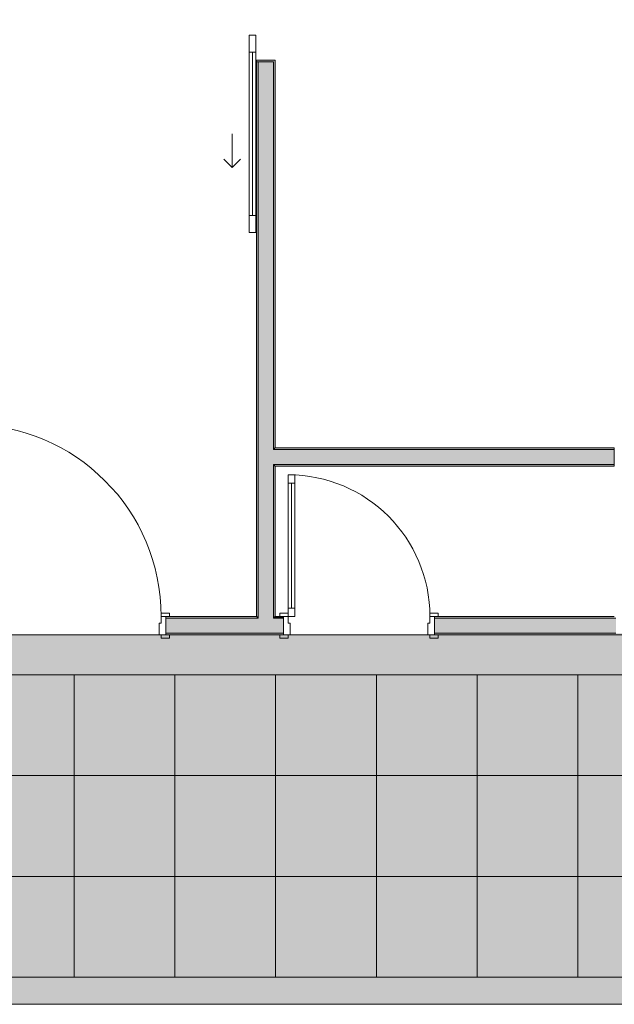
# Model space of a CAD drawing. Header units: millimetres. Extents: x -40968 to 13979, y -19284 to 4746.
# Tile 4 of 106: x -25293 to -21753, y -19284 to -13419. Entities that reach past the tile are written whole.
import ezdxf

# ---------------------------------------------------------------- set-up
doc = ezdxf.new("R2010")
doc.units = ezdxf.units.MM
doc.header["$MEASUREMENT"] = 0
for name, color, linetype in [('07_CR_Cel Ras pladur', 7, 'Continuous'), ('12_FAÇ_Façana', 7, 'Continuous'), ('Nuevo_07_CR_Cel Ras armstrong', 7, 'Continuous'), ('Puertas Archicad', 7, 'Continuous')]:
    doc.layers.add(name, color=color, linetype=linetype)
for name, color, linetype, lineweight, true_color in [('07_CR_Cel Ras pladur_Pluma_Nº__102', 7, 'Continuous', 5, 0xcccccc), ('12_FAÇ_Façana_Pluma_Nº__102', 7, 'Continuous', 5, 0xcccccc), ('12_FAÇ_Façana_Pluma_Nº__176', 7, 'Continuous', 15, 0x93a0c6), ('Nuevo_07_CR_Cel Ras armstrong_Pluma_Nº__166', 7, 'Continuous', 13, 0x97cbff), ('Puertas Archicad_Pluma_Nº__3', 7, 'Continuous', 5, 0xa4a4a4)]:
    doc.layers.add(name, color=color, linetype=linetype, lineweight=lineweight, true_color=true_color)
for name, color, linetype, lineweight in [('12_FAÇ_Façana_Pluma_Nº__1', 7, 'Continuous', 5), ('12_FAÇ_Façana_Pluma_Nº__7', 7, 'Continuous', 5), ('Nuevo_07_CR_Cel Ras armstrong_Pluma_Nº__20', 1, 'Continuous', 5), ('Puertas Archicad_Pluma_Nº__1', 7, 'Continuous', 5), ('Puertas Archicad_Pluma_Nº__7', 7, 'Continuous', 5)]:
    doc.layers.add(name, color=color, linetype=linetype, lineweight=lineweight)
pattern_1 = [(0, (0, 0), (0, 779.42), [48.75, -401.25]), (0, (225, 389.7), (0, 779.42), [48.75, -401.25]), (60, (0, 0), (-675, 389.7), [48.75, -401.25]), (60, (450, 0), (-675, 389.7), [48.75, -401.25]), (120, (48.75, 0), (675, 389.7), [48.75, -401.25]), (120, (498.75, 0), (675, 389.7), [48.75, -401.25]), (0, (0, 75), (0, 150), [0, -150, 0, -225]), (45, (75, 75), (-106.066, 106.066), [0, -112.5, 0, -187.5])]

# ---------------------------------------------------------------- blocks, each defined once
blk = doc.blocks.new('Forjado_272_2', base_point=(-27767.9, -19284))
at = {"layer": '07_CR_Cel Ras pladur_Pluma_Nº__102', "linetype": 'Continuous', "lineweight": 0, "true_color": 0x333333}
h = blk.add_hatch(color=250, dxfattribs=at)
h.paths.add_polyline_path([(-27767.9, -19284), (12128.9, -19284), (12128.9, -17084), (-27767.9, -17084)])
h.paths.add_polyline_path([(11630.3, -17322), (11630.3, -19122), (-27369.7, -19122), (-27369.7, -17322)], flags=0)
at = {"layer": '07_CR_Cel Ras pladur_Pluma_Nº__102', "color": 254, "linetype": 'Continuous', "lineweight": 5, "true_color": 0xcccccc, "flags": 128}
for points in [[(-27767.9, -19284), (12128.9, -19284), (12128.9, -17084), (-27767.9, -17084)], [(11630.3, -17322), (-27369.7, -17322), (-27369.7, -19122), (11630.3, -19122)]]:
    blk.add_lwpolyline(points, close=True, dxfattribs=at)
blk = doc.blocks.new('Puerta 27')
at = {"layer": 'Puertas Archicad_Pluma_Nº__1', "color": 7, "linetype": 'Continuous', "lineweight": 5}
for p, q in [((532, 1094), (532, 1144)), ((532, 1144), (572, 1144)), ((572, 1144), (572, 1094)), ((572, 1094), (532, 1094)), ((552, 1094), (552, 50)), ((-622, 0), (-622, 19)), ((-622, 19), (-572, 19)), ((-572, 0), (-622, 0)), ((-572, 0), (-600, 0)), ((-600, 0), (-600, -110)), ((-572, 19), (-572, 0)), ((-572, -40), (-572, 0)), ((532, 0), (532, 50)), ((532, 50), (572, 50)), ((572, 0), (532, 0)), ((572, 50), (572, 0)), ((572, 19), (622, 19)), ((572, 0), (572, 19)), ((622, 0), (572, 0)), ((600, 0), (572, 0)), ((572, 0), (572, -40)), ((600, -110), (600, 0)), ((622, 19), (622, 0)), ((-560, -40), (-572, -40)), ((-560, -110), (-560, -40)), ((572, -40), (560, -40)), ((560, -40), (560, -110)), ((-622, -129), (-622, -110)), ((-622, -110), (-572, -110)), ((-600, -110), (-560, -110)), ((-572, -110), (-572, -129)), ((560, -110), (600, -110)), ((572, -110), (622, -110)), ((572, -129), (572, -110)), ((622, -110), (622, -129)), ((-572, -129), (-622, -129)), ((622, -129), (572, -129))]:
    blk.add_line(p, q, dxfattribs=at)
at = {"layer": 'Puertas Archicad_Pluma_Nº__1', "color": 7, "linetype": 'Continuous', "lineweight": 5, "flags": 128}
for points in [[(552, 1094), (552, 50), (532, 50), (532, 1094)], [(572, 1094), (572, 50), (552, 50), (552, 1094)]]:
    blk.add_lwpolyline(points, close=True, dxfattribs=at)
at = {"layer": 'Puertas Archicad_Pluma_Nº__3', "color": 253, "linetype": 'Continuous', "lineweight": 5, "true_color": 0xa4a4a4}
blk.add_arc((572, 0), 1144, 90, 180, dxfattribs=at)
at = {"layer": 'Puertas Archicad_Pluma_Nº__7', "color": 7, "linetype": 'Continuous', "lineweight": 5}
for p, q in [((-600, 0), (-622, 0)), ((-600, 0), (-622, 0)), ((-600, 0), (-600, -10)), ((-600, 0), (-600, -10)), ((600, 0), (600, -10)), ((600, 0), (600, -10)), ((600, 0), (622, 0)), ((600, 0), (622, 0)), ((-600, -10), (-600, -100)), ((-600, -10), (-600, -100)), ((600, -10), (600, -100)), ((600, -10), (600, -100)), ((-600, -110), (-622, -110)), ((-600, -110), (-622, -110)), ((-600, -100), (-600, -110)), ((-600, -100), (-600, -110)), ((600, -100), (600, -110)), ((600, -100), (600, -110)), ((600, -110), (622, -110)), ((600, -110), (622, -110))]:
    blk.add_line(p, q, dxfattribs=at)
blk = doc.blocks.new('Puerta 27_2')
at = {"layer": 'Puertas Archicad_Pluma_Nº__1', "color": 7, "linetype": 'Continuous', "lineweight": 5}
for p, q in [((382, 794), (382, 844)), ((382, 844), (422, 844)), ((422, 844), (422, 794)), ((422, 794), (382, 794)), ((402, 794), (402, 50)), ((-472, 0), (-472, 19)), ((-472, 19), (-422, 19)), ((-422, 0), (-472, 0)), ((-422, 0), (-450, 0)), ((-450, 0), (-450, -110)), ((-422, 19), (-422, 0)), ((-422, -40), (-422, 0)), ((382, 0), (382, 50)), ((382, 50), (422, 50)), ((422, 0), (382, 0)), ((422, 50), (422, 0)), ((422, 19), (472, 19)), ((422, 0), (422, 19)), ((472, 0), (422, 0)), ((450, 0), (422, 0)), ((422, 0), (422, -40)), ((450, -110), (450, 0)), ((472, 19), (472, 0)), ((-410, -40), (-422, -40)), ((-410, -110), (-410, -40)), ((422, -40), (410, -40)), ((410, -40), (410, -110)), ((-472, -129), (-472, -110)), ((-472, -110), (-422, -110)), ((-450, -110), (-410, -110)), ((-422, -110), (-422, -129)), ((410, -110), (450, -110)), ((422, -110), (472, -110)), ((422, -129), (422, -110)), ((472, -110), (472, -129)), ((-422, -129), (-472, -129)), ((472, -129), (422, -129))]:
    blk.add_line(p, q, dxfattribs=at)
at = {"layer": 'Puertas Archicad_Pluma_Nº__1', "color": 7, "linetype": 'Continuous', "lineweight": 5, "flags": 128}
for points in [[(402, 794), (402, 50), (382, 50), (382, 794)], [(422, 794), (422, 50), (402, 50), (402, 794)]]:
    blk.add_lwpolyline(points, close=True, dxfattribs=at)
at = {"layer": 'Puertas Archicad_Pluma_Nº__3', "color": 253, "linetype": 'Continuous', "lineweight": 5, "true_color": 0xa4a4a4}
blk.add_arc((422, 0), 844, 90, 180, dxfattribs=at)
at = {"layer": 'Puertas Archicad_Pluma_Nº__7', "color": 7, "linetype": 'Continuous', "lineweight": 5}
for p, q in [((-450, 0), (-472, 0)), ((-450, 0), (-472, 0)), ((-450, 0), (-450, -10)), ((-450, 0), (-450, -10)), ((450, 0), (450, -10)), ((450, 0), (450, -10)), ((450, 0), (472, 0)), ((450, 0), (472, 0)), ((-450, -10), (-450, -100)), ((-450, -10), (-450, -100)), ((450, -10), (450, -100)), ((450, -10), (450, -100)), ((-450, -110), (-472, -110)), ((-450, -110), (-472, -110)), ((-450, -100), (-450, -110)), ((-450, -100), (-450, -110)), ((450, -100), (450, -110)), ((450, -100), (450, -110)), ((450, -110), (472, -110)), ((450, -110), (472, -110))]:
    blk.add_line(p, q, dxfattribs=at)
blk = doc.blocks.new('Muro_38_2', base_point=(-33871.9, -17084))
at = {"layer": '12_FAÇ_Façana_Pluma_Nº__102', "linetype": 'Continuous', "lineweight": 0, "true_color": 0xe5e5e5}
for points in [[(-23872.7, -16984), (-24422.7, -16984), (-24422.7, -17074), (-23872.7, -17074)], [(-23782.7, -16984), (-23872.7, -16984), (-23872.7, -17074), (-23782.7, -17074)], [(-23782.7, -16984), (-23782.7, -17074), (-23722.7, -17074), (-23722.7, -16984)], [(-21742.9, -16984), (-22822.7, -16984), (-22822.7, -17074), (-21742.9, -17074)]]:
    blk.add_hatch(color=254, dxfattribs=at).paths.add_polyline_path(points)
at = {"layer": '12_FAÇ_Façana_Pluma_Nº__176', "linetype": 'Continuous', "lineweight": 0, "true_color": 0x495063}
for points in [[(-24422.7, -16984), (-23882.7, -16984), (-23882.7, -16974), (-24422.7, -16974)], [(-23872.7, -16974), (-23882.7, -16974), (-23882.7, -16984), (-23872.7, -16984)], [(-23772.7, -16974), (-23782.7, -16974), (-23782.7, -16984), (-23772.7, -16984)], [(-23772.7, -16974), (-23772.7, -16984), (-23722.7, -16984), (-23722.7, -16974)], [(-22822.7, -16984), (-21752.9, -16984), (-21752.9, -16974), (-22822.7, -16974)], [(-24422.7, -17084), (-23722.7, -17084), (-23722.7, -17074), (-24422.7, -17074)], [(-22822.7, -17074), (-22822.7, -17084), (-19228.6, -17084), (-19228.6, -17074)]]:
    blk.add_hatch(color=251, dxfattribs=at).paths.add_polyline_path(points)
at = {"layer": '12_FAÇ_Façana_Pluma_Nº__7', "color": 7, "linetype": 'Continuous', "lineweight": 5}
for p, q in [((-24422.7, -16974), (-24400.7, -16974)), ((-24422.7, -16974), (-24422.7, -16984)), ((-23872.7, -16984), (-24422.7, -16984)), ((-24422.7, -16984), (-24422.7, -17074)), ((-23872.7, -16974), (-23872.7, -16984)), ((-23782.7, -16984), (-23782.7, -16974)), ((-23722.7, -16984), (-23782.7, -16984)), ((-23722.7, -16974), (-23744.7, -16974)), ((-23722.7, -16974), (-23722.7, -16984)), ((-23722.7, -16984), (-23722.7, -17074)), ((-22822.7, -16974), (-22800.7, -16974)), ((-22822.7, -16974), (-22822.7, -16984)), ((-21742.9, -16984), (-22822.7, -16984)), ((-22822.7, -16984), (-22822.7, -17074)), ((-24422.7, -17074), (-23872.7, -17074)), ((-24422.7, -17074), (-24422.7, -17084)), ((-24422.7, -17084), (-24400.7, -17084)), ((-23872.7, -17074), (-23782.7, -17074)), ((-23782.7, -17074), (-23722.7, -17074)), ((-23722.7, -17084), (-23744.7, -17084)), ((-23722.7, -17074), (-23722.7, -17084)), ((-22822.7, -17074), (-21742.9, -17074)), ((-22822.7, -17074), (-22822.7, -17084)), ((-22822.7, -17084), (-22800.7, -17084))]:
    blk.add_line(p, q, dxfattribs=at)
at = {"layer": '12_FAÇ_Façana_Pluma_Nº__7', "color": 7, "linetype": 'Continuous', "lineweight": 5, "flags": 128}
for points in [[(-23882.7, -16974), (-24422.7, -16974)], [(-23722.7, -16974), (-23772.7, -16974)], [(-21752.9, -16974), (-22822.7, -16974)], [(-24422.7, -17084), (-23722.7, -17084)], [(-22822.7, -17084), (-19228.6, -17084)]]:
    blk.add_lwpolyline(points, dxfattribs=at)
at = {"layer": 'Puertas Archicad', "color": 253, "linetype": 'Continuous', "lineweight": 5, "true_color": 0xa4a4a6, "xscale": -1, "zscale": 1000}
for name, p in [('Puerta 27', (-25022.7, -16974)), ('Puerta 27_2', (-23272.7, -16974))]:
    blk.add_blockref(name, p, dxfattribs=at)
blk = doc.blocks.new('Puerta Corredera Exterior 27')
at = {"layer": 'Puertas Archicad', "linetype": 'Continuous', "lineweight": 0, "true_color": 0xffffff}
h = blk.add_hatch(dxfattribs=at)
h.set_pattern_fill('Hormigón_en_Masa_0002', style=0, pattern_type=2)
h.set_pattern_definition(pattern_1)
h.paths.add_polyline_path([(428.1, 45), (428.1, 5), (528.1, 5), (528.1, 45)])
h = blk.add_hatch(dxfattribs=at)
h.set_pattern_fill('Hormigón_en_Masa_0002', style=0, pattern_type=2)
h.set_pattern_definition(pattern_1)
h.paths.add_polyline_path([(1602.1, 5), (1602.1, 45), (1502.1, 45), (1502.1, 5)])
at = {"layer": 'Puertas Archicad_Pluma_Nº__1', "color": 7, "linetype": 'Continuous', "lineweight": 5}
for p, q in [((428.1, 45), (528.1, 45)), ((428.1, 5), (428.1, 45)), ((528.1, 5), (428.1, 5)), ((528.1, 45), (528.1, 5)), ((528.1, 25), (1502.1, 25)), ((1502.1, 5), (1502.1, 45)), ((1502.1, 45), (1602.1, 45)), ((1602.1, 5), (1502.1, 5)), ((1602.1, 45), (1602.1, 5))]:
    blk.add_line(p, q, dxfattribs=at)
at = {"layer": 'Puertas Archicad_Pluma_Nº__1', "color": 7, "linetype": 'Continuous', "lineweight": 5, "flags": 128}
for points in [[(528.1, 45), (1502.1, 45), (1502.1, 25), (528.1, 25)], [(528.1, 25), (1502.1, 25), (1502.1, 5), (528.1, 5)]]:
    blk.add_lwpolyline(points, close=True, dxfattribs=at)
at = {"layer": 'Puertas Archicad_Pluma_Nº__3', "color": 253, "linetype": 'Continuous', "lineweight": 5, "true_color": 0xa4a4a4}
for p, q in [((1215.1, 145), (1165.1, 195)), ((1015.1, 145), (1215.1, 145)), ((1215.1, 145), (1165.1, 95))]:
    blk.add_line(p, q, dxfattribs=at)
at = {"layer": 'Puertas Archicad_Pluma_Nº__7', "color": 7, "linetype": 'Continuous', "lineweight": 5}
for p, q in [((-577, 0), (-577, -110)), ((577, 0), (577, -110)), ((-587, -110), (-577, -110)), ((587, -110), (577, -110))]:
    blk.add_line(p, q, dxfattribs=at)
blk = doc.blocks.new('Muro_39_2', base_point=(-23772.7, -17084))
at = {"layer": '12_FAÇ_Façana_Pluma_Nº__102', "linetype": 'Continuous', "lineweight": 0, "true_color": 0xe5e5e5}
for points in [[(-23872.7, -12269), (-23782.7, -12269), (-23782.7, -12169), (-23872.7, -12169)], [(-23872.7, -12319), (-23782.7, -12319), (-23782.7, -12269), (-23872.7, -12269)], [(-23872.7, -12339), (-23782.7, -12339), (-23782.7, -12319), (-23872.7, -12319)], [(-23872.7, -12497), (-23782.7, -12497), (-23782.7, -12339), (-23872.7, -12339)], [(-23872.7, -15979), (-23782.7, -15979), (-23782.7, -13671), (-23872.7, -13671)], [(-23872.7, -15979), (-23872.7, -16069), (-23782.7, -16069), (-23782.7, -15979)], [(-23872.7, -16069), (-23872.7, -16974), (-23782.7, -16974), (-23782.7, -16069)], [(-23782.7, -16974), (-23872.7, -16974), (-23872.7, -16984), (-23782.7, -16984)]]:
    blk.add_hatch(color=254, dxfattribs=at).paths.add_polyline_path(points)
at = {"layer": '12_FAÇ_Façana_Pluma_Nº__176', "linetype": 'Continuous', "lineweight": 0, "true_color": 0x495063}
for points in [[(-23882.7, -12339), (-23882.7, -12497), (-23872.7, -12497), (-23872.7, -12339)], [(-23782.7, -12339), (-23782.7, -12497), (-23772.7, -12497), (-23772.7, -12339)], [(-23772.7, -12507), (-23772.7, -12497), (-23782.7, -12497), (-23882.7, -12497), (-23882.7, -12507)], [(-23772.7, -13671), (-23772.7, -13661), (-23882.7, -13661), (-23882.7, -13671), (-23782.7, -13671)], [(-23882.7, -16974), (-23872.7, -16974), (-23872.7, -13671), (-23882.7, -13671)], [(-23782.7, -15969), (-23772.7, -15969), (-23772.7, -13671), (-23782.7, -13671)], [(-23782.7, -15969), (-23782.7, -15979), (-23772.7, -15979), (-23772.7, -15969)], [(-23782.7, -16069), (-23782.7, -16079), (-23772.7, -16079), (-23772.7, -16069)], [(-23782.7, -16079), (-23782.7, -16974), (-23772.7, -16974), (-23772.7, -16079)]]:
    blk.add_hatch(color=251, dxfattribs=at).paths.add_polyline_path(points)
at = {"layer": '12_FAÇ_Façana_Pluma_Nº__7', "color": 7, "linetype": 'Continuous', "lineweight": 5}
for p, q in [((-23872.7, -12169), (-23872.7, -12269)), ((-23782.7, -12269), (-23782.7, -12169)), ((-23872.7, -12269), (-23872.7, -12319)), ((-23782.7, -12319), (-23782.7, -12269)), ((-23872.7, -12319), (-23872.7, -12339)), ((-23872.7, -12339), (-23872.7, -12497)), ((-23782.7, -12339), (-23782.7, -12319)), ((-23782.7, -12497), (-23782.7, -12339)), ((-23882.7, -12497), (-23882.7, -12507)), ((-23782.7, -12497), (-23882.7, -12497)), ((-23882.7, -12507), (-23772.7, -12507)), ((-23772.7, -12497), (-23772.7, -12507)), ((-23882.7, -13661), (-23772.7, -13661)), ((-23882.7, -13671), (-23882.7, -13661)), ((-23772.7, -13671), (-23772.7, -13661)), ((-23782.7, -13671), (-23882.7, -13671)), ((-23872.7, -13671), (-23872.7, -15979)), ((-23782.7, -15979), (-23782.7, -13671)), ((-23872.7, -15979), (-23872.7, -16069)), ((-23772.7, -15979), (-23782.7, -15979)), ((-23872.7, -16069), (-23872.7, -16974)), ((-23782.7, -16069), (-23772.7, -16069)), ((-23782.7, -16974), (-23782.7, -16069)), ((-23872.7, -16974), (-23872.7, -16984)), ((-23782.7, -16984), (-23782.7, -16974))]:
    blk.add_line(p, q, dxfattribs=at)
at = {"layer": '12_FAÇ_Façana_Pluma_Nº__7', "color": 7, "linetype": 'Continuous', "lineweight": 5, "flags": 128}
for points in [[(-23882.7, -12339), (-23882.7, -12497)], [(-23772.7, -12497), (-23772.7, -12339)], [(-23882.7, -13671), (-23882.7, -16974)], [(-23772.7, -15969), (-23772.7, -13671)], [(-23772.7, -16974), (-23772.7, -16079)]]:
    blk.add_lwpolyline(points, dxfattribs=at)
at = {"layer": 'Puertas Archicad', "color": 253, "linetype": 'Continuous', "lineweight": 5, "true_color": 0xa4a4a6, "xscale": -1, "zscale": 1000, "rotation": 90}
blk.add_blockref('Puerta Corredera Exterior 27', (-23882.7, -13084), dxfattribs=at)
blk = doc.blocks.new('Muro_47_2', base_point=(-21752.9, -15969))
at = {"layer": '12_FAÇ_Façana_Pluma_Nº__102', "linetype": 'Continuous', "lineweight": 0, "true_color": 0xe5e5e5}
for points in [[(-23782.7, -15979), (-23782.7, -16069), (-23772.7, -16069), (-23772.7, -15979)], [(-21752.9, -15979), (-23772.7, -15979), (-23772.7, -16069), (-21752.9, -16069)]]:
    blk.add_hatch(color=254, dxfattribs=at).paths.add_polyline_path(points)
at = {"layer": '12_FAÇ_Façana_Pluma_Nº__176', "linetype": 'Continuous', "lineweight": 0, "true_color": 0x495063}
for points in [[(-21752.9, -15969), (-23772.7, -15969), (-23772.7, -15979), (-21752.9, -15979)], [(-23772.7, -16079), (-21752.9, -16079), (-21752.9, -16069), (-23772.7, -16069)]]:
    blk.add_hatch(color=251, dxfattribs=at).paths.add_polyline_path(points)
at = {"layer": '12_FAÇ_Façana_Pluma_Nº__7', "color": 7, "linetype": 'Continuous', "lineweight": 5}
for p, q in [((-23772.7, -15979), (-23782.7, -15979)), ((-21752.9, -15979), (-23772.7, -15979)), ((-23782.7, -16069), (-23772.7, -16069)), ((-23772.7, -16069), (-21752.9, -16069))]:
    blk.add_line(p, q, dxfattribs=at)
at = {"layer": '12_FAÇ_Façana_Pluma_Nº__7', "color": 7, "linetype": 'Continuous', "lineweight": 5, "flags": 128}
for points in [[(-21752.9, -15969), (-23772.7, -15969)], [(-21752.9, -15969), (-21752.9, -15979)], [(-21752.9, -15979), (-21752.9, -16069)], [(-21752.9, -16069), (-21752.9, -16079)], [(-23772.7, -16079), (-21752.9, -16079)]]:
    blk.add_lwpolyline(points, dxfattribs=at)
blk = doc.blocks.new('Forjado_422_2', base_point=(-25569.7, -18522))
at = {"layer": 'Nuevo_07_CR_Cel Ras armstrong_Pluma_Nº__166', "linetype": 'Continuous', "lineweight": 0, "true_color": 0x25323f}
blk.add_hatch(color=169, dxfattribs=at).paths.add_polyline_path([(-25569.7, -18522), (-24969.7, -18522), (-24969.7, -17922), (-25569.7, -17922)])
at = {"layer": 'Nuevo_07_CR_Cel Ras armstrong_Pluma_Nº__20', "color": 1, "linetype": 'Continuous', "lineweight": 5, "flags": 128}
blk.add_lwpolyline([(-25569.7, -18522), (-24969.7, -18522), (-24969.7, -17922), (-25569.7, -17922)], close=True, dxfattribs=at)
blk = doc.blocks.new('Forjado_423_2', base_point=(-25569.7, -19122))
at = {"layer": 'Nuevo_07_CR_Cel Ras armstrong_Pluma_Nº__166', "linetype": 'Continuous', "lineweight": 0, "true_color": 0x25323f}
blk.add_hatch(color=169, dxfattribs=at).paths.add_polyline_path([(-25569.7, -19122), (-24969.7, -19122), (-24969.7, -18522), (-25569.7, -18522)])
at = {"layer": 'Nuevo_07_CR_Cel Ras armstrong_Pluma_Nº__20', "color": 1, "linetype": 'Continuous', "lineweight": 5, "flags": 128}
blk.add_lwpolyline([(-25569.7, -19122), (-24969.7, -19122), (-24969.7, -18522), (-25569.7, -18522)], close=True, dxfattribs=at)
blk = doc.blocks.new('Forjado_424_2', base_point=(-25569.7, -17922))
at = {"layer": 'Nuevo_07_CR_Cel Ras armstrong_Pluma_Nº__166', "linetype": 'Continuous', "lineweight": 0, "true_color": 0x25323f}
blk.add_hatch(color=169, dxfattribs=at).paths.add_polyline_path([(-25569.7, -17922), (-24969.7, -17922), (-24969.7, -17322), (-25569.7, -17322)])
at = {"layer": 'Nuevo_07_CR_Cel Ras armstrong_Pluma_Nº__20', "color": 1, "linetype": 'Continuous', "lineweight": 5, "flags": 128}
blk.add_lwpolyline([(-25569.7, -17922), (-24969.7, -17922), (-24969.7, -17322), (-25569.7, -17322)], close=True, dxfattribs=at)
blk = doc.blocks.new('Forjado_425_2', base_point=(-24969.7, -18522))
at = {"layer": 'Nuevo_07_CR_Cel Ras armstrong_Pluma_Nº__166', "linetype": 'Continuous', "lineweight": 0, "true_color": 0x25323f}
blk.add_hatch(color=169, dxfattribs=at).paths.add_polyline_path([(-24969.7, -18522), (-24369.7, -18522), (-24369.7, -17922), (-24969.7, -17922)])
at = {"layer": 'Nuevo_07_CR_Cel Ras armstrong_Pluma_Nº__20', "color": 1, "linetype": 'Continuous', "lineweight": 5, "flags": 128}
blk.add_lwpolyline([(-24969.7, -18522), (-24369.7, -18522), (-24369.7, -17922), (-24969.7, -17922)], close=True, dxfattribs=at)
blk = doc.blocks.new('Forjado_426_2', base_point=(-24969.7, -19122))
at = {"layer": 'Nuevo_07_CR_Cel Ras armstrong_Pluma_Nº__166', "linetype": 'Continuous', "lineweight": 0, "true_color": 0x25323f}
blk.add_hatch(color=169, dxfattribs=at).paths.add_polyline_path([(-24969.7, -19122), (-24369.7, -19122), (-24369.7, -18522), (-24969.7, -18522)])
at = {"layer": 'Nuevo_07_CR_Cel Ras armstrong_Pluma_Nº__20', "color": 1, "linetype": 'Continuous', "lineweight": 5, "flags": 128}
blk.add_lwpolyline([(-24969.7, -19122), (-24369.7, -19122), (-24369.7, -18522), (-24969.7, -18522)], close=True, dxfattribs=at)
blk = doc.blocks.new('Forjado_427_2', base_point=(-24969.7, -17922))
at = {"layer": 'Nuevo_07_CR_Cel Ras armstrong_Pluma_Nº__166', "linetype": 'Continuous', "lineweight": 0, "true_color": 0x25323f}
blk.add_hatch(color=169, dxfattribs=at).paths.add_polyline_path([(-24969.7, -17922), (-24369.7, -17922), (-24369.7, -17322), (-24969.7, -17322)])
at = {"layer": 'Nuevo_07_CR_Cel Ras armstrong_Pluma_Nº__20', "color": 1, "linetype": 'Continuous', "lineweight": 5, "flags": 128}
blk.add_lwpolyline([(-24969.7, -17922), (-24369.7, -17922), (-24369.7, -17322), (-24969.7, -17322)], close=True, dxfattribs=at)
blk = doc.blocks.new('Forjado_428_2', base_point=(-24369.7, -18522))
at = {"layer": 'Nuevo_07_CR_Cel Ras armstrong_Pluma_Nº__166', "linetype": 'Continuous', "lineweight": 0, "true_color": 0x25323f}
blk.add_hatch(color=169, dxfattribs=at).paths.add_polyline_path([(-24369.7, -18522), (-23769.7, -18522), (-23769.7, -17922), (-24369.7, -17922)])
at = {"layer": 'Nuevo_07_CR_Cel Ras armstrong_Pluma_Nº__20', "color": 1, "linetype": 'Continuous', "lineweight": 5, "flags": 128}
blk.add_lwpolyline([(-24369.7, -18522), (-23769.7, -18522), (-23769.7, -17922), (-24369.7, -17922)], close=True, dxfattribs=at)
blk = doc.blocks.new('Forjado_429_2', base_point=(-24369.7, -19122))
at = {"layer": 'Nuevo_07_CR_Cel Ras armstrong_Pluma_Nº__166', "linetype": 'Continuous', "lineweight": 0, "true_color": 0x25323f}
blk.add_hatch(color=169, dxfattribs=at).paths.add_polyline_path([(-24369.7, -19122), (-23769.7, -19122), (-23769.7, -18522), (-24369.7, -18522)])
at = {"layer": 'Nuevo_07_CR_Cel Ras armstrong_Pluma_Nº__20', "color": 1, "linetype": 'Continuous', "lineweight": 5, "flags": 128}
blk.add_lwpolyline([(-24369.7, -19122), (-23769.7, -19122), (-23769.7, -18522), (-24369.7, -18522)], close=True, dxfattribs=at)
blk = doc.blocks.new('Forjado_430_2', base_point=(-24369.7, -17922))
at = {"layer": 'Nuevo_07_CR_Cel Ras armstrong_Pluma_Nº__166', "linetype": 'Continuous', "lineweight": 0, "true_color": 0x25323f}
blk.add_hatch(color=169, dxfattribs=at).paths.add_polyline_path([(-24369.7, -17922), (-23769.7, -17922), (-23769.7, -17322), (-24369.7, -17322)])
at = {"layer": 'Nuevo_07_CR_Cel Ras armstrong_Pluma_Nº__20', "color": 1, "linetype": 'Continuous', "lineweight": 5, "flags": 128}
blk.add_lwpolyline([(-24369.7, -17922), (-23769.7, -17922), (-23769.7, -17322), (-24369.7, -17322)], close=True, dxfattribs=at)
blk = doc.blocks.new('Forjado_431_2', base_point=(-23769.7, -18522))
at = {"layer": 'Nuevo_07_CR_Cel Ras armstrong_Pluma_Nº__166', "linetype": 'Continuous', "lineweight": 0, "true_color": 0x25323f}
blk.add_hatch(color=169, dxfattribs=at).paths.add_polyline_path([(-23769.7, -18522), (-23169.7, -18522), (-23169.7, -17922), (-23769.7, -17922)])
at = {"layer": 'Nuevo_07_CR_Cel Ras armstrong_Pluma_Nº__20', "color": 1, "linetype": 'Continuous', "lineweight": 5, "flags": 128}
blk.add_lwpolyline([(-23769.7, -18522), (-23169.7, -18522), (-23169.7, -17922), (-23769.7, -17922)], close=True, dxfattribs=at)
blk = doc.blocks.new('Forjado_432_2', base_point=(-23769.7, -19122))
at = {"layer": 'Nuevo_07_CR_Cel Ras armstrong_Pluma_Nº__166', "linetype": 'Continuous', "lineweight": 0, "true_color": 0x25323f}
blk.add_hatch(color=169, dxfattribs=at).paths.add_polyline_path([(-23769.7, -19122), (-23169.7, -19122), (-23169.7, -18522), (-23769.7, -18522)])
at = {"layer": 'Nuevo_07_CR_Cel Ras armstrong_Pluma_Nº__20', "color": 1, "linetype": 'Continuous', "lineweight": 5, "flags": 128}
blk.add_lwpolyline([(-23769.7, -19122), (-23169.7, -19122), (-23169.7, -18522), (-23769.7, -18522)], close=True, dxfattribs=at)
blk = doc.blocks.new('Forjado_433_2', base_point=(-23769.7, -17922))
at = {"layer": 'Nuevo_07_CR_Cel Ras armstrong_Pluma_Nº__166', "linetype": 'Continuous', "lineweight": 0, "true_color": 0x25323f}
blk.add_hatch(color=169, dxfattribs=at).paths.add_polyline_path([(-23769.7, -17922), (-23169.7, -17922), (-23169.7, -17322), (-23769.7, -17322)])
at = {"layer": 'Nuevo_07_CR_Cel Ras armstrong_Pluma_Nº__20', "color": 1, "linetype": 'Continuous', "lineweight": 5, "flags": 128}
blk.add_lwpolyline([(-23769.7, -17922), (-23169.7, -17922), (-23169.7, -17322), (-23769.7, -17322)], close=True, dxfattribs=at)
blk = doc.blocks.new('Forjado_434_2', base_point=(-23169.7, -18522))
at = {"layer": 'Nuevo_07_CR_Cel Ras armstrong_Pluma_Nº__166', "linetype": 'Continuous', "lineweight": 0, "true_color": 0x25323f}
blk.add_hatch(color=169, dxfattribs=at).paths.add_polyline_path([(-23169.7, -18522), (-22569.7, -18522), (-22569.7, -17922), (-23169.7, -17922)])
at = {"layer": 'Nuevo_07_CR_Cel Ras armstrong_Pluma_Nº__20', "color": 1, "linetype": 'Continuous', "lineweight": 5, "flags": 128}
blk.add_lwpolyline([(-23169.7, -18522), (-22569.7, -18522), (-22569.7, -17922), (-23169.7, -17922)], close=True, dxfattribs=at)
blk = doc.blocks.new('Forjado_435_2', base_point=(-23169.7, -19122))
at = {"layer": 'Nuevo_07_CR_Cel Ras armstrong_Pluma_Nº__166', "linetype": 'Continuous', "lineweight": 0, "true_color": 0x25323f}
blk.add_hatch(color=169, dxfattribs=at).paths.add_polyline_path([(-23169.7, -19122), (-22569.7, -19122), (-22569.7, -18522), (-23169.7, -18522)])
at = {"layer": 'Nuevo_07_CR_Cel Ras armstrong_Pluma_Nº__20', "color": 1, "linetype": 'Continuous', "lineweight": 5, "flags": 128}
blk.add_lwpolyline([(-23169.7, -19122), (-22569.7, -19122), (-22569.7, -18522), (-23169.7, -18522)], close=True, dxfattribs=at)
blk = doc.blocks.new('Forjado_436_2', base_point=(-23169.7, -17922))
at = {"layer": 'Nuevo_07_CR_Cel Ras armstrong_Pluma_Nº__166', "linetype": 'Continuous', "lineweight": 0, "true_color": 0x25323f}
blk.add_hatch(color=169, dxfattribs=at).paths.add_polyline_path([(-23169.7, -17922), (-22569.7, -17922), (-22569.7, -17322), (-23169.7, -17322)])
at = {"layer": 'Nuevo_07_CR_Cel Ras armstrong_Pluma_Nº__20', "color": 1, "linetype": 'Continuous', "lineweight": 5, "flags": 128}
blk.add_lwpolyline([(-23169.7, -17922), (-22569.7, -17922), (-22569.7, -17322), (-23169.7, -17322)], close=True, dxfattribs=at)
blk = doc.blocks.new('Forjado_437_2', base_point=(-22569.7, -18522))
at = {"layer": 'Nuevo_07_CR_Cel Ras armstrong_Pluma_Nº__166', "linetype": 'Continuous', "lineweight": 0, "true_color": 0x25323f}
blk.add_hatch(color=169, dxfattribs=at).paths.add_polyline_path([(-22569.7, -18522), (-21969.7, -18522), (-21969.7, -17922), (-22569.7, -17922)])
at = {"layer": 'Nuevo_07_CR_Cel Ras armstrong_Pluma_Nº__20', "color": 1, "linetype": 'Continuous', "lineweight": 5, "flags": 128}
blk.add_lwpolyline([(-22569.7, -18522), (-21969.7, -18522), (-21969.7, -17922), (-22569.7, -17922)], close=True, dxfattribs=at)
blk = doc.blocks.new('Forjado_438_2', base_point=(-22569.7, -19122))
at = {"layer": 'Nuevo_07_CR_Cel Ras armstrong_Pluma_Nº__166', "linetype": 'Continuous', "lineweight": 0, "true_color": 0x25323f}
blk.add_hatch(color=169, dxfattribs=at).paths.add_polyline_path([(-22569.7, -19122), (-21969.7, -19122), (-21969.7, -18522), (-22569.7, -18522)])
at = {"layer": 'Nuevo_07_CR_Cel Ras armstrong_Pluma_Nº__20', "color": 1, "linetype": 'Continuous', "lineweight": 5, "flags": 128}
blk.add_lwpolyline([(-22569.7, -19122), (-21969.7, -19122), (-21969.7, -18522), (-22569.7, -18522)], close=True, dxfattribs=at)
blk = doc.blocks.new('Forjado_439_2', base_point=(-22569.7, -17922))
at = {"layer": 'Nuevo_07_CR_Cel Ras armstrong_Pluma_Nº__166', "linetype": 'Continuous', "lineweight": 0, "true_color": 0x25323f}
blk.add_hatch(color=169, dxfattribs=at).paths.add_polyline_path([(-22569.7, -17922), (-21969.7, -17922), (-21969.7, -17322), (-22569.7, -17322)])
at = {"layer": 'Nuevo_07_CR_Cel Ras armstrong_Pluma_Nº__20', "color": 1, "linetype": 'Continuous', "lineweight": 5, "flags": 128}
blk.add_lwpolyline([(-22569.7, -17922), (-21969.7, -17922), (-21969.7, -17322), (-22569.7, -17322)], close=True, dxfattribs=at)
blk = doc.blocks.new('Forjado_440_2', base_point=(-21969.7, -18522))
at = {"layer": 'Nuevo_07_CR_Cel Ras armstrong_Pluma_Nº__166', "linetype": 'Continuous', "lineweight": 0, "true_color": 0x25323f}
blk.add_hatch(color=169, dxfattribs=at).paths.add_polyline_path([(-21969.7, -18522), (-21369.7, -18522), (-21369.7, -17922), (-21969.7, -17922)])
at = {"layer": 'Nuevo_07_CR_Cel Ras armstrong_Pluma_Nº__20', "color": 1, "linetype": 'Continuous', "lineweight": 5, "flags": 128}
blk.add_lwpolyline([(-21969.7, -18522), (-21369.7, -18522), (-21369.7, -17922), (-21969.7, -17922)], close=True, dxfattribs=at)
blk = doc.blocks.new('Forjado_441_2', base_point=(-21969.7, -19122))
at = {"layer": 'Nuevo_07_CR_Cel Ras armstrong_Pluma_Nº__166', "linetype": 'Continuous', "lineweight": 0, "true_color": 0x25323f}
blk.add_hatch(color=169, dxfattribs=at).paths.add_polyline_path([(-21969.7, -19122), (-21369.7, -19122), (-21369.7, -18522), (-21969.7, -18522)])
at = {"layer": 'Nuevo_07_CR_Cel Ras armstrong_Pluma_Nº__20', "color": 1, "linetype": 'Continuous', "lineweight": 5, "flags": 128}
blk.add_lwpolyline([(-21969.7, -19122), (-21369.7, -19122), (-21369.7, -18522), (-21969.7, -18522)], close=True, dxfattribs=at)
blk = doc.blocks.new('Forjado_442_2', base_point=(-21969.7, -17922))
at = {"layer": 'Nuevo_07_CR_Cel Ras armstrong_Pluma_Nº__166', "linetype": 'Continuous', "lineweight": 0, "true_color": 0x25323f}
blk.add_hatch(color=169, dxfattribs=at).paths.add_polyline_path([(-21969.7, -17922), (-21369.7, -17922), (-21369.7, -17322), (-21969.7, -17322)])
at = {"layer": 'Nuevo_07_CR_Cel Ras armstrong_Pluma_Nº__20', "color": 1, "linetype": 'Continuous', "lineweight": 5, "flags": 128}
blk.add_lwpolyline([(-21969.7, -17922), (-21369.7, -17922), (-21369.7, -17322), (-21969.7, -17322)], close=True, dxfattribs=at)

msp = doc.modelspace()

# ---------------------------------------------------------------- linework, layer by layer
at = {"layer": '12_FAÇ_Façana_Pluma_Nº__1', "color": 7, "linetype": 'Continuous', "lineweight": 5}
msp.add_line((-31137.7, -19284), (13979, -19284), dxfattribs=at)

# ---------------------------------------------------------------- block references
at = {"layer": '07_CR_Cel Ras pladur', "color": 254, "linetype": 'Continuous', "lineweight": 5, "true_color": 0xcccccc}
msp.add_blockref('Forjado_272_2', (-27767.9, -19284), dxfattribs=at)
at = {"layer": '12_FAÇ_Façana', "color": 7, "lineweight": 20}
for name, p in [('Muro_39_2', (-23772.7, -17084)), ('Muro_38_2', (-33871.9, -17084)), ('Muro_47_2', (-21752.9, -15969))]:
    msp.add_blockref(name, p, dxfattribs=at)
at = {"layer": 'Nuevo_07_CR_Cel Ras armstrong', "color": 1, "linetype": 'Continuous', "lineweight": 5}
for name, p in [('Forjado_424_2', (-25569.7, -17922)), ('Forjado_427_2', (-24969.7, -17922)), ('Forjado_430_2', (-24369.7, -17922)), ('Forjado_433_2', (-23769.7, -17922)), ('Forjado_436_2', (-23169.7, -17922)), ('Forjado_439_2', (-22569.7, -17922)), ('Forjado_442_2', (-21969.7, -17922)), ('Forjado_422_2', (-25569.7, -18522)), ('Forjado_425_2', (-24969.7, -18522)), ('Forjado_428_2', (-24369.7, -18522)), ('Forjado_431_2', (-23769.7, -18522)), ('Forjado_434_2', (-23169.7, -18522)), ('Forjado_437_2', (-22569.7, -18522)), ('Forjado_440_2', (-21969.7, -18522)), ('Forjado_423_2', (-25569.7, -19122)), ('Forjado_426_2', (-24969.7, -19122)), ('Forjado_429_2', (-24369.7, -19122)), ('Forjado_432_2', (-23769.7, -19122)), ('Forjado_435_2', (-23169.7, -19122)), ('Forjado_438_2', (-22569.7, -19122)), ('Forjado_441_2', (-21969.7, -19122))]:
    msp.add_blockref(name, p, dxfattribs=at)

doc.saveas('drawing.dxf')
